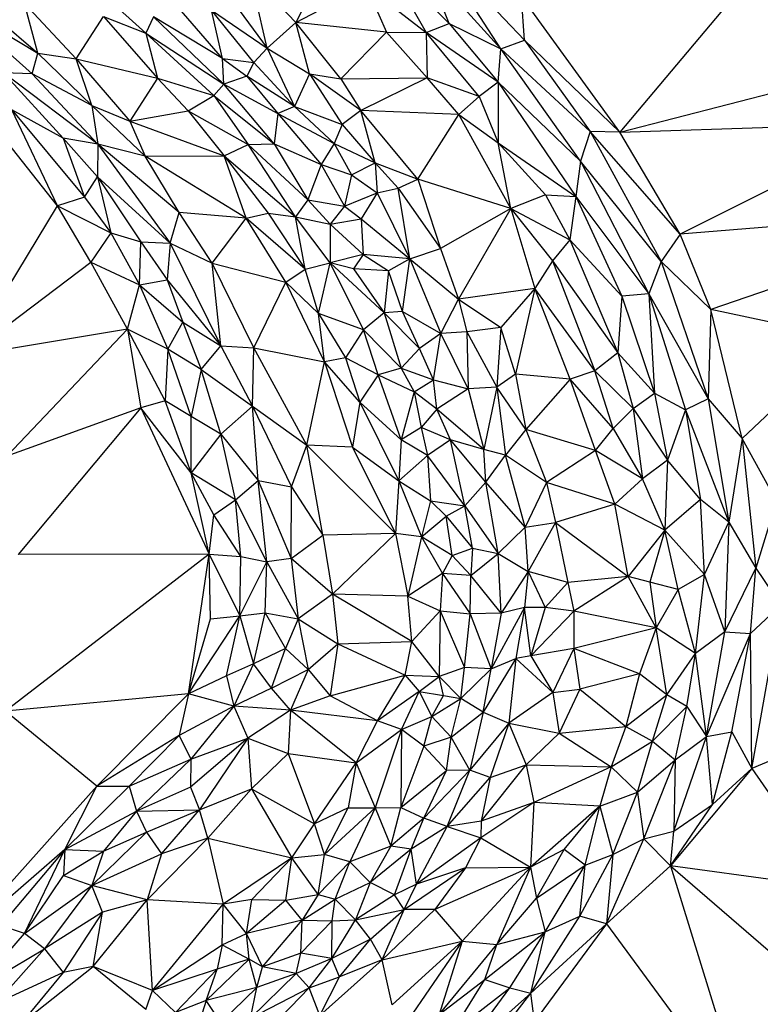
# Paper-space layout '_Isométrica' of a CAD drawing. Header units: millimetres. Extents: x -309 to 308, y -478 to -117.
# Tile 18 of 23: x 128 to 196, y -334 to -244. Entities that reach past the tile are written whole.
import ezdxf

# ---------------------------------------------------------------- set-up
doc = ezdxf.new("R2010")
doc.units = ezdxf.units.MM

psp = doc.layouts.new('_Isométrica')

# ---------------------------------------------------------------- linework, layer by layer
at = {"color": 7, "linetype": 'Continuous', "lineweight": 25}
for p, q in [((172.089, -247.019), (165.943, -237.501)), ((174.225, -246.224), (165.943, -237.501)), ((156.797, -237.944), (153.456, -244.61)), ((161.335, -238.558), (165.302, -245.52)), ((161.335, -238.558), (167.4, -244.702)), ((167.4, -244.702), (165.388, -239.645)), ((165.388, -239.645), (172.089, -247.019)), ((196.069, -238.899), (182.895, -254.587)), ((121.028, -239.73), (130.002, -247.405)), ((150.839, -246.956), (149.307, -240.273)), ((153.456, -244.61), (149.307, -240.273)), ((134.892, -241.129), (139.83, -245.579)), ((153.456, -244.61), (159.825, -241.29)), ((159.825, -241.29), (161.691, -245.489)), ((159.825, -241.29), (165.302, -245.52)), ((146.986, -241.694), (150.839, -246.956)), ((182.895, -254.587), (173.947, -242.211)), ((174.225, -246.224), (173.947, -242.211)), ((121.83, -242.472), (129.495, -249.268)), ((121.83, -242.472), (130.002, -247.405)), ((130.002, -247.405), (128.818, -242.898)), ((133.489, -247.91), (128.818, -242.898)), ((133.489, -247.91), (135.979, -244.067)), ((135.979, -244.067), (140.895, -249.681)), ((135.979, -244.067), (139.83, -245.579)), ((140.51, -244.114), (139.83, -245.579)), ((146.899, -250.216), (140.51, -244.114)), ((146.803, -247.873), (140.51, -244.114)), ((146.803, -247.873), (142.85, -243.332)), ((149.652, -248.251), (145.792, -243.489)), ((146.803, -247.873), (145.792, -243.489)), ((145.792, -243.489), (150.839, -246.956)), ((150.839, -246.956), (153.456, -244.61)), ((157.537, -249.723), (153.456, -244.61)), ((161.691, -245.489), (153.456, -244.61)), ((154.707, -249.268), (153.456, -244.61)), ((165.302, -245.52), (167.4, -244.702)), ((167.4, -244.702), (171.826, -250.024)), ((167.4, -244.702), (172.089, -247.019)), ((139.83, -245.579), (145.995, -251.251)), ((139.83, -245.579), (140.895, -249.681)), ((139.83, -245.579), (146.899, -250.216)), ((157.537, -249.723), (161.691, -245.489)), ((161.691, -245.489), (165.401, -249.647)), ((161.691, -245.489), (165.302, -245.52)), ((170.117, -251.341), (165.302, -245.52)), ((165.302, -245.52), (165.401, -249.647)), ((171.826, -250.024), (165.302, -245.52)), ((172.089, -247.019), (174.225, -246.224)), ((174.225, -246.224), (182.895, -254.587)), ((174.225, -246.224), (180.203, -254.517)), ((182.895, -254.587), (214.629, -246.397)), ((129.495, -249.268), (130.002, -247.405)), ((130.002, -247.405), (134.928, -252.161)), ((130.002, -247.405), (133.489, -247.91)), ((150.839, -246.956), (149.652, -248.251)), ((150.839, -246.956), (153.345, -252.25)), ((150.839, -246.956), (154.707, -249.268)), ((171.826, -250.024), (172.089, -247.019)), ((179.311, -257.215), (172.089, -247.019)), ((180.203, -254.517), (172.089, -247.019)), ((134.928, -252.161), (133.489, -247.91)), ((133.489, -247.91), (138.373, -253.594)), ((133.489, -247.91), (140.895, -249.681)), ((146.803, -247.873), (149.005, -249.501)), ((146.899, -250.216), (146.803, -247.873)), ((146.803, -247.873), (149.652, -248.251)), ((149.652, -248.251), (149.005, -249.501)), ((149.652, -248.251), (153.345, -252.25)), ((126.887, -249.176), (132.324, -255.12)), ((135.472, -255.672), (126.887, -249.176)), ((129.495, -249.268), (126.887, -249.176)), ((129.495, -249.268), (135.472, -255.672)), ((134.928, -252.161), (129.495, -249.268)), ((149.005, -249.501), (146.899, -250.216)), ((149.005, -249.501), (151.819, -252.897)), ((153.345, -252.25), (149.005, -249.501)), ((154.707, -249.268), (153.345, -252.25)), ((154.707, -249.268), (157.667, -253.87)), ((159.36, -252.608), (154.707, -249.268)), ((154.707, -249.268), (157.537, -249.723)), ((140.895, -249.681), (138.373, -253.594)), ((140.895, -249.681), (143.687, -252.656)), ((140.895, -249.681), (145.995, -251.251)), ((145.995, -251.251), (146.899, -250.216)), ((151.491, -255.631), (146.899, -250.216)), ((146.899, -250.216), (151.819, -252.897)), ((157.537, -249.723), (165.401, -249.647)), ((157.537, -249.723), (159.36, -252.608)), ((165.401, -249.647), (159.36, -252.608)), ((168.274, -252.969), (165.401, -249.647)), ((170.117, -251.341), (165.401, -249.647)), ((171.826, -250.024), (170.117, -251.341)), ((179.311, -257.215), (171.826, -250.024)), ((171.826, -250.024), (178.894, -260.437)), ((171.826, -250.024), (171.826, -255.547)), ((143.687, -252.656), (145.995, -251.251)), ((145.995, -251.251), (151.491, -255.631)), ((145.995, -251.251), (149.132, -255.691)), ((134.928, -252.161), (135.472, -255.672)), ((139.755, -256.757), (134.928, -252.161)), ((134.928, -252.161), (138.373, -253.594)), ((170.117, -251.341), (168.274, -252.969)), ((170.117, -251.341), (171.826, -255.547)), ((131.788, -261.28), (124.937, -252.614)), ((131.788, -261.28), (127.646, -252.564)), ((127.646, -252.564), (134.261, -260.473)), ((132.324, -255.12), (127.646, -252.564)), ((138.373, -253.594), (143.687, -252.656)), ((143.687, -252.656), (146.935, -256.734)), ((143.687, -252.656), (149.132, -255.691)), ((151.819, -252.897), (151.491, -255.631)), ((153.345, -252.25), (151.819, -252.897)), ((151.819, -252.897), (155.77, -257.516)), ((151.819, -252.897), (156.925, -255.605)), ((153.345, -252.25), (156.925, -255.605)), ((153.345, -252.25), (157.667, -253.87)), ((159.36, -252.608), (157.667, -253.87)), ((168.274, -252.969), (159.36, -252.608)), ((164.529, -258.847), (159.36, -252.608)), ((160.664, -257.365), (159.36, -252.608)), ((164.529, -258.847), (168.274, -252.969)), ((172.986, -261.505), (168.274, -252.969)), ((168.274, -252.969), (171.826, -255.547)), ((138.373, -253.594), (139.755, -256.757)), ((138.373, -253.594), (146.935, -256.734)), ((157.667, -253.87), (156.925, -255.605)), ((157.667, -253.87), (160.664, -257.365)), ((182.895, -254.587), (208.625, -253.732)), ((208.625, -253.732), (188.389, -263.831)), ((180.203, -254.517), (179.311, -257.215)), ((188.389, -263.831), (180.203, -254.517)), ((180.203, -254.517), (186.652, -266.32)), ((182.895, -254.587), (180.203, -254.517)), ((188.389, -263.831), (182.895, -254.587)), ((132.324, -255.12), (134.261, -260.473)), ((132.324, -255.12), (135.432, -258.641)), ((135.472, -255.672), (132.324, -255.12)), ((135.472, -255.672), (135.432, -258.641)), ((135.472, -255.672), (142.029, -264.667)), ((142.848, -261.88), (135.472, -255.672)), ((139.755, -256.757), (135.472, -255.672)), ((146.935, -256.734), (149.132, -255.691)), ((149.132, -255.691), (151.491, -255.631)), ((153.434, -262.263), (149.132, -255.691)), ((149.132, -255.691), (154.56, -260.733)), ((151.491, -255.631), (154.56, -260.733)), ((151.491, -255.631), (155.77, -257.516)), ((156.925, -255.605), (155.77, -257.516)), ((156.925, -255.605), (158.516, -258.46)), ((156.925, -255.605), (160.664, -257.365)), ((172.986, -261.505), (171.826, -255.547)), ((171.826, -255.547), (176.144, -260.262)), ((171.826, -255.547), (178.894, -260.437)), ((139.755, -256.757), (146.935, -256.734)), ((142.848, -261.88), (139.755, -256.757)), ((148.957, -262.402), (139.755, -256.757)), ((148.957, -262.402), (146.935, -256.734)), ((146.935, -256.734), (150.93, -261.934)), ((146.935, -256.734), (153.434, -262.263)), ((155.77, -257.516), (154.56, -260.733)), ((155.77, -257.516), (157.887, -261.296)), ((155.77, -257.516), (158.516, -258.46)), ((158.516, -258.46), (160.664, -257.365)), ((160.664, -257.365), (162.742, -259.676)), ((160.664, -257.365), (160.846, -260.105)), ((160.664, -257.365), (164.529, -258.847)), ((179.311, -257.215), (178.894, -260.437)), ((179.311, -257.215), (185.519, -269.273)), ((186.652, -266.32), (179.311, -257.215)), ((158.516, -258.46), (157.887, -261.296)), ((158.516, -258.46), (160.846, -260.105)), ((134.261, -260.473), (135.432, -258.641)), ((135.432, -258.641), (142.029, -264.667)), ((135.432, -258.641), (139.378, -264.55)), ((135.432, -258.641), (136.658, -263.71)), ((162.742, -259.676), (164.529, -258.847)), ((172.986, -261.505), (164.529, -258.847)), ((164.529, -258.847), (166.586, -265.156)), ((157.887, -261.296), (160.846, -260.105)), ((160.846, -260.105), (159.383, -262.441)), ((160.846, -260.105), (162.742, -259.676)), ((160.846, -260.105), (163.807, -266.087)), ((162.742, -259.676), (166.586, -265.156)), ((163.807, -266.087), (162.742, -259.676)), ((176.144, -260.262), (172.986, -261.505)), ((176.144, -260.262), (178.894, -260.437)), ((176.144, -260.262), (178.355, -264.361)), ((134.261, -260.473), (131.788, -261.28)), ((134.261, -260.473), (136.658, -263.71)), ((154.56, -260.733), (153.434, -262.263)), ((154.56, -260.733), (156.571, -262.951)), ((154.56, -260.733), (157.887, -261.296)), ((178.894, -260.437), (178.355, -264.361)), ((178.894, -260.437), (183.072, -269.491)), ((178.894, -260.437), (185.519, -269.273)), ((123.533, -274.924), (131.788, -261.28)), ((134.835, -266.392), (131.788, -261.28)), ((131.788, -261.28), (136.658, -263.71)), ((142.029, -264.667), (142.848, -261.88)), ((145.856, -266.483), (142.848, -261.88)), ((148.957, -262.402), (142.848, -261.88)), ((148.957, -262.402), (150.93, -261.934)), ((150.93, -261.934), (154.317, -267.016)), ((150.93, -261.934), (153.434, -262.263)), ((157.887, -261.296), (156.571, -262.951)), ((157.887, -261.296), (159.383, -262.441)), ((172.986, -261.505), (166.586, -265.156)), ((172.986, -261.505), (168.244, -269.735)), ((172.986, -261.505), (175.171, -268.793)), ((172.986, -261.505), (176.766, -266.26)), ((172.986, -261.505), (178.355, -264.361)), ((218.074, -261.474), (188.389, -263.831)), ((218.074, -261.474), (191.164, -270.684)), ((145.856, -266.483), (148.957, -262.402)), ((152.533, -268.211), (148.957, -262.402)), ((154.317, -267.016), (148.957, -262.402)), ((154.317, -267.016), (153.434, -262.263)), ((156.579, -266.463), (153.434, -262.263)), ((153.434, -262.263), (156.571, -262.951)), ((156.571, -262.951), (159.383, -262.441)), ((159.58, -265.691), (156.571, -262.951)), ((156.571, -262.951), (156.579, -266.463)), ((159.383, -262.441), (159.58, -265.691)), ((159.383, -262.441), (163.807, -266.087)), ((136.658, -263.71), (134.835, -266.392)), ((136.658, -263.71), (139.259, -268.447)), ((136.658, -263.71), (139.378, -264.55)), ((188.389, -263.831), (186.652, -266.32)), ((191.164, -270.684), (188.389, -263.831)), ((139.259, -268.447), (139.378, -264.55)), ((139.378, -264.55), (141.77, -267.987)), ((139.378, -264.55), (142.029, -264.667)), ((142.029, -264.667), (141.77, -267.987)), ((142.029, -264.667), (146.633, -273.995)), ((142.029, -264.667), (145.856, -266.483)), ((178.355, -264.361), (176.766, -266.26)), ((178.355, -264.361), (183.072, -269.491)), ((178.355, -264.361), (182.696, -274.632)), ((163.807, -266.087), (166.586, -265.156)), ((166.586, -265.156), (168.244, -269.735)), ((123.533, -274.924), (134.835, -266.392)), ((138.171, -272.484), (134.835, -266.392)), ((134.835, -266.392), (139.259, -268.447)), ((149.636, -274.166), (145.856, -266.483)), ((146.633, -273.995), (145.856, -266.483)), ((145.856, -266.483), (152.533, -268.211)), ((154.317, -267.016), (156.579, -266.463)), ((155.523, -271.053), (156.579, -266.463)), ((159.58, -265.691), (156.579, -266.463)), ((159.593, -272.528), (156.579, -266.463)), ((161.487, -271.003), (156.579, -266.463)), ((158.697, -266.99), (156.579, -266.463)), ((159.58, -265.691), (158.697, -266.99)), ((159.58, -265.691), (161.886, -267.186)), ((163.807, -266.087), (159.58, -265.691)), ((163.807, -266.087), (161.886, -267.186)), ((163.133, -270.874), (163.807, -266.087)), ((163.807, -266.087), (168.244, -269.735)), ((163.807, -266.087), (166.625, -272.868)), ((176.766, -266.26), (175.171, -268.793)), ((176.766, -266.26), (182.696, -274.632)), ((176.766, -266.26), (180.619, -276.248)), ((186.652, -266.32), (185.519, -269.273)), ((186.652, -266.32), (190.916, -278.788)), ((191.164, -270.684), (186.652, -266.32)), ((152.533, -268.211), (154.317, -267.016)), ((155.523, -271.053), (154.317, -267.016)), ((158.697, -266.99), (161.487, -271.003)), ((161.886, -267.186), (158.697, -266.99)), ((161.886, -267.186), (161.487, -271.003)), ((163.133, -270.874), (161.886, -267.186)), ((139.259, -268.447), (141.77, -267.987)), ((141.77, -267.987), (143.199, -271.844)), ((141.77, -267.987), (146.633, -273.995)), ((149.636, -274.166), (152.533, -268.211)), ((156.048, -275.448), (152.533, -268.211)), ((152.533, -268.211), (155.523, -271.053)), ((138.171, -272.484), (139.259, -268.447)), ((139.259, -268.447), (141.832, -274.287)), ((139.259, -268.447), (143.199, -271.844)), ((175.171, -268.793), (168.244, -269.735)), ((175.171, -268.793), (172.08, -272.315)), ((175.171, -268.793), (173.423, -276.552)), ((178.366, -277.03), (175.171, -268.793)), ((180.619, -276.248), (175.171, -268.793)), ((166.625, -272.868), (168.244, -269.735)), ((168.244, -269.735), (172.08, -272.315)), ((168.244, -269.735), (168.981, -272.706)), ((183.072, -269.491), (182.696, -274.632)), ((185.519, -269.273), (183.072, -269.491)), ((183.072, -269.491), (186.036, -278.283)), ((185.519, -269.273), (188.872, -279.794)), ((185.519, -269.273), (190.916, -278.788)), ((185.519, -269.273), (186.036, -278.283)), ((161.487, -271.003), (159.593, -272.528)), ((163.133, -270.874), (161.487, -271.003)), ((161.487, -271.003), (163.026, -276.025)), ((164.7, -274.216), (161.487, -271.003)), ((164.7, -274.216), (163.133, -270.874)), ((163.133, -270.874), (166.625, -272.868)), ((191.164, -270.684), (190.916, -278.788)), ((203.566, -273.332), (191.164, -270.684)), ((194.015, -282.4), (191.164, -270.684)), ((141.832, -274.287), (143.199, -271.844)), ((143.199, -271.844), (144.846, -276.144)), ((143.199, -271.844), (146.633, -273.995)), ((156.048, -275.448), (155.523, -271.053)), ((155.523, -271.053), (157.958, -275.072)), ((159.593, -272.528), (155.523, -271.053)), ((138.171, -272.484), (123.533, -274.924)), ((127.205, -284.019), (138.171, -272.484)), ((138.171, -272.484), (139.377, -279.616)), ((141.577, -278.991), (138.171, -272.484)), ((141.832, -274.287), (138.171, -272.484)), ((159.593, -272.528), (157.958, -275.072)), ((160.948, -276.622), (159.593, -272.528)), ((159.593, -272.528), (163.026, -276.025)), ((168.981, -272.706), (166.625, -272.868)), ((172.08, -272.315), (168.981, -272.706)), ((168.981, -272.706), (169.101, -277.905)), ((168.981, -272.706), (171.705, -277.736)), ((172.08, -272.315), (171.705, -277.736)), ((173.423, -276.552), (172.08, -272.315)), ((166.625, -272.868), (164.7, -274.216)), ((165.969, -277.075), (166.625, -272.868)), ((169.101, -277.905), (166.625, -272.868)), ((194.015, -282.4), (203.566, -273.332)), ((141.832, -274.287), (141.577, -278.991)), ((143.952, -280.404), (141.832, -274.287)), ((144.846, -276.144), (141.832, -274.287)), ((144.846, -276.144), (146.633, -273.995)), ((146.633, -273.995), (149.528, -279.472)), ((146.633, -273.995), (149.636, -274.166)), ((149.528, -279.472), (149.636, -274.166)), ((154.448, -283.026), (149.636, -274.166)), ((149.636, -274.166), (156.048, -275.448)), ((164.7, -274.216), (163.026, -276.025)), ((165.969, -277.075), (164.7, -274.216)), ((154.448, -283.026), (156.048, -275.448)), ((157.958, -275.072), (156.048, -275.448)), ((156.048, -275.448), (158.604, -283.18)), ((159.261, -279.094), (156.048, -275.448)), ((157.958, -275.072), (159.261, -279.094)), ((160.948, -276.622), (157.958, -275.072)), ((182.696, -274.632), (180.619, -276.248)), ((182.696, -274.632), (186.036, -278.283)), ((182.696, -274.632), (184.103, -279.674)), ((144.846, -276.144), (143.952, -280.404)), ((146.647, -282.02), (144.846, -276.144)), ((144.846, -276.144), (149.528, -279.472)), ((163.026, -276.025), (160.948, -276.622)), ((163.026, -276.025), (164.22, -278.167)), ((163.026, -276.025), (165.969, -277.075)), ((180.619, -276.248), (178.366, -277.03)), ((182.296, -281.497), (180.619, -276.248)), ((180.619, -276.248), (184.103, -279.674)), ((160.948, -276.622), (159.261, -279.094)), ((163.025, -282.527), (160.948, -276.622)), ((160.948, -276.622), (164.22, -278.167)), ((164.22, -278.167), (165.969, -277.075)), ((166.265, -279.74), (165.969, -277.075)), ((165.969, -277.075), (169.101, -277.905)), ((173.423, -276.552), (171.705, -277.736)), ((173.423, -276.552), (174.362, -281.6)), ((178.366, -277.03), (173.423, -276.552)), ((178.366, -277.03), (174.362, -281.6)), ((180.693, -283.489), (178.366, -277.03)), ((182.296, -281.497), (178.366, -277.03)), ((169.101, -277.905), (166.265, -279.74)), ((171.705, -277.736), (169.101, -277.905)), ((169.101, -277.905), (170.524, -283.394)), ((171.705, -277.736), (170.524, -283.394)), ((171.705, -277.736), (172.493, -283.916)), ((174.362, -281.6), (171.705, -277.736)), ((141.577, -278.991), (139.377, -279.616)), ((143.952, -280.404), (141.577, -278.991)), ((143.937, -285.511), (141.577, -278.991)), ((164.22, -278.167), (163.025, -282.527)), ((164.22, -278.167), (164.836, -281.397)), ((166.265, -279.74), (164.22, -278.167)), ((184.103, -279.674), (186.036, -278.283)), ((186.036, -278.283), (187.228, -284.37)), ((186.036, -278.283), (188.872, -279.794)), ((190.916, -278.788), (188.872, -279.794)), ((190.916, -278.788), (192.798, -290.016)), ((190.916, -278.788), (194.015, -282.4)), ((139.377, -279.616), (127.205, -284.019)), ((139.377, -279.616), (128.233, -292.954)), ((139.377, -279.616), (145.595, -292.927)), ((143.937, -285.511), (139.377, -279.616)), ((146.647, -282.02), (149.528, -279.472)), ((149.528, -279.472), (153.049, -286.806)), ((150.027, -286.226), (149.528, -279.472)), ((149.528, -279.472), (154.448, -283.026)), ((159.261, -279.094), (158.604, -283.18)), ((159.261, -279.094), (162.823, -286.257)), ((163.025, -282.527), (159.261, -279.094)), ((166.265, -279.74), (164.836, -281.397)), ((167.504, -282.542), (166.265, -279.74)), ((170.524, -283.394), (166.265, -279.74)), ((182.296, -281.497), (184.103, -279.674)), ((184.103, -279.674), (184.966, -286.079)), ((184.103, -279.674), (187.228, -284.37)), ((188.872, -279.794), (187.228, -284.37)), ((188.872, -279.794), (192.798, -290.016)), ((188.872, -279.794), (190.215, -287.948)), ((143.937, -285.511), (143.952, -280.404)), ((146.647, -282.02), (143.952, -280.404)), ((164.836, -281.397), (163.025, -282.527)), ((164.836, -281.397), (165.408, -283.962)), ((167.504, -282.542), (164.836, -281.397)), ((174.362, -281.6), (172.493, -283.916)), ((174.362, -281.6), (176.219, -286.415)), ((180.693, -283.489), (174.362, -281.6)), ((180.693, -283.489), (182.296, -281.497)), ((182.296, -281.497), (184.966, -286.079)), ((146.647, -282.02), (143.937, -285.511)), ((147.963, -287.987), (146.647, -282.02)), ((146.647, -282.02), (150.027, -286.226)), ((163.025, -282.527), (162.823, -286.257)), ((165.408, -283.962), (163.025, -282.527)), ((167.504, -282.542), (165.408, -283.962)), ((168.802, -288.527), (167.504, -282.542)), ((170.732, -286.381), (167.504, -282.542)), ((170.524, -283.394), (167.504, -282.542)), ((194.015, -282.4), (192.798, -290.016)), ((194.015, -282.4), (195.242, -294.185)), ((197.13, -288.083), (194.015, -282.4)), ((153.049, -286.806), (154.448, -283.026)), ((155.905, -291.188), (154.448, -283.026)), ((154.448, -283.026), (162.512, -291.038)), ((158.604, -283.18), (154.448, -283.026)), ((158.604, -283.18), (162.512, -291.038)), ((158.604, -283.18), (162.823, -286.257)), ((170.732, -286.381), (170.524, -283.394)), ((172.493, -283.916), (170.524, -283.394)), ((180.693, -283.489), (176.219, -286.415)), ((182.453, -288.359), (180.693, -283.489)), ((184.966, -286.079), (180.693, -283.489)), ((165.408, -283.962), (162.823, -286.257)), ((168.802, -288.527), (165.408, -283.962)), ((165.408, -283.962), (165.683, -288.075)), ((170.732, -286.381), (172.493, -283.916)), ((176.219, -286.415), (172.493, -283.916)), ((174.29, -290.462), (172.493, -283.916)), ((187.228, -284.37), (184.966, -286.079)), ((187.228, -284.37), (186.989, -290.746)), ((190.215, -287.948), (187.228, -284.37)), ((145.595, -292.927), (143.937, -285.511)), ((146.002, -289.341), (143.937, -285.511)), ((147.963, -287.987), (143.937, -285.511)), ((184.966, -286.079), (182.453, -288.359)), ((186.989, -290.746), (184.966, -286.079)), ((147.963, -287.987), (150.027, -286.226)), ((150.027, -286.226), (153.033, -293.292)), ((150.807, -293.623), (150.027, -286.226)), ((150.027, -286.226), (153.049, -286.806)), ((153.033, -293.292), (153.049, -286.806)), ((153.049, -286.806), (155.905, -291.188)), ((162.823, -286.257), (162.512, -291.038)), ((162.823, -286.257), (164.884, -291.337)), ((162.823, -286.257), (165.683, -288.075)), ((168.802, -288.527), (170.732, -286.381)), ((171.829, -292.854), (170.732, -286.381)), ((174.29, -290.462), (170.732, -286.381)), ((176.219, -286.415), (174.29, -290.462)), ((182.453, -288.359), (176.219, -286.415)), ((176.219, -286.415), (177.057, -290.039)), ((146.002, -289.341), (147.963, -287.987)), ((148.458, -293.128), (147.963, -287.987)), ((150.807, -293.623), (147.963, -287.987)), ((190.215, -287.948), (186.989, -290.746)), ((190.577, -294.747), (190.215, -287.948)), ((192.798, -290.016), (190.215, -287.948)), ((165.683, -288.075), (164.884, -291.337)), ((165.683, -288.075), (167.112, -289.463)), ((165.683, -288.075), (168.802, -288.527)), ((167.112, -289.463), (168.802, -288.527)), ((169.505, -292.379), (168.802, -288.527)), ((168.802, -288.527), (171.829, -292.854)), ((182.453, -288.359), (177.057, -290.039)), ((186.989, -290.746), (182.453, -288.359)), ((183.664, -294.929), (182.453, -288.359)), ((197.13, -288.083), (195.242, -294.185)), ((145.595, -292.927), (146.002, -289.341)), ((148.458, -293.128), (146.002, -289.341)), ((164.884, -291.337), (167.112, -289.463)), ((167.112, -289.463), (169.505, -292.379)), ((167.668, -293.02), (167.112, -289.463)), ((171.829, -292.854), (174.29, -290.462)), ((174.29, -290.462), (177.057, -290.039)), ((174.552, -294.5), (174.29, -290.462)), ((177.057, -290.039), (174.552, -294.5)), ((177.057, -290.039), (178.175, -295.492)), ((177.057, -290.039), (183.664, -294.929)), ((190.577, -294.747), (192.798, -290.016)), ((192.798, -290.016), (192.417, -299.971)), ((192.798, -290.016), (195.242, -294.185)), ((153.033, -293.292), (155.905, -291.188)), ((162.512, -291.038), (155.905, -291.188)), ((155.905, -291.188), (156.786, -296.557)), ((162.512, -291.038), (156.786, -296.557)), ((162.512, -291.038), (163.631, -296.734)), ((164.884, -291.337), (162.512, -291.038)), ((164.884, -291.337), (163.631, -296.734)), ((164.884, -291.337), (166.784, -294.684)), ((167.668, -293.02), (164.884, -291.337)), ((186.989, -290.746), (183.664, -294.929)), ((186.989, -290.746), (185.617, -295.467)), ((188.205, -296.13), (186.989, -290.746)), ((190.577, -294.747), (186.989, -290.746)), ((167.668, -293.02), (169.505, -292.379)), ((169.505, -292.379), (169.362, -294.851)), ((169.505, -292.379), (171.829, -292.854)), ((145.595, -292.927), (127.062, -307.162)), ((145.595, -292.927), (128.233, -292.954)), ((143.704, -305.598), (145.595, -292.927)), ((145.704, -298.794), (145.595, -292.927)), ((145.595, -292.927), (148.378, -298.507)), ((145.595, -292.927), (148.458, -293.128)), ((148.378, -298.507), (148.458, -293.128)), ((148.458, -293.128), (150.807, -293.623)), ((153.033, -293.292), (150.807, -293.623)), ((153.033, -293.292), (153.656, -298.785)), ((156.786, -296.557), (153.033, -293.292)), ((167.668, -293.02), (166.784, -294.684)), ((169.362, -294.851), (167.668, -293.02)), ((169.362, -294.851), (171.829, -292.854)), ((172.098, -298.27), (171.829, -292.854)), ((171.829, -292.854), (174.552, -294.5)), ((148.378, -298.507), (150.807, -293.623)), ((150.678, -298.232), (150.807, -293.623)), ((150.807, -293.623), (153.656, -298.785)), ((192.417, -299.971), (195.242, -294.185)), ((194.765, -300.113), (195.242, -294.185)), ((195.242, -294.185), (197.518, -297.531)), ((166.784, -294.684), (163.631, -296.734)), ((166.784, -294.684), (166.559, -298.067)), ((166.784, -294.684), (169.308, -298.335)), ((169.362, -294.851), (166.784, -294.684)), ((169.308, -298.335), (169.362, -294.851)), ((172.098, -298.27), (169.362, -294.851)), ((174.552, -294.5), (172.098, -298.27)), ((174.552, -294.5), (174.216, -297.764)), ((174.552, -294.5), (176.094, -297.768)), ((178.175, -295.492), (174.552, -294.5)), ((183.664, -294.929), (178.175, -295.492)), ((183.664, -294.929), (178.709, -298.089)), ((186.194, -299.595), (183.664, -294.929)), ((185.617, -295.467), (183.664, -294.929)), ((190.577, -294.747), (188.205, -296.13)), ((189.77, -301.922), (190.577, -294.747)), ((192.417, -299.971), (190.577, -294.747)), ((178.175, -295.492), (176.094, -297.768)), ((178.175, -295.492), (178.709, -298.089)), ((185.617, -295.467), (186.194, -299.595)), ((188.205, -296.13), (185.617, -295.467)), ((156.786, -296.557), (153.656, -298.785)), ((156.786, -296.557), (157.276, -301.05)), ((163.984, -300.844), (156.786, -296.557)), ((163.631, -296.734), (156.786, -296.557)), ((163.984, -300.844), (163.631, -296.734)), ((163.631, -296.734), (166.559, -298.067)), ((188.205, -296.13), (186.194, -299.595)), ((189.77, -301.922), (188.205, -296.13)), ((174.216, -297.764), (171.192, -303.33)), ((174.216, -297.764), (172.098, -298.27)), ((174.216, -297.764), (173.448, -302.401)), ((174.793, -302.141), (174.216, -297.764)), ((176.094, -297.768), (174.216, -297.764)), ((176.094, -297.768), (174.793, -302.141)), ((178.709, -298.089), (176.094, -297.768)), ((197.518, -297.531), (194.765, -300.113)), ((194.885, -312.37), (197.518, -297.531)), ((143.704, -305.598), (148.378, -298.507)), ((145.704, -298.794), (148.378, -298.507)), ((147.169, -303.95), (148.378, -298.507)), ((148.378, -298.507), (150.678, -298.232)), ((148.378, -298.507), (149.599, -302.874)), ((149.599, -302.874), (150.678, -298.232)), ((150.678, -298.232), (152.523, -301.485)), ((150.678, -298.232), (153.656, -298.785)), ((163.984, -300.844), (166.559, -298.067)), ((166.559, -298.067), (166.477, -304.016)), ((166.559, -298.067), (168.78, -303.195)), ((166.559, -298.067), (169.308, -298.335)), ((168.78, -303.195), (169.308, -298.335)), ((172.098, -298.27), (169.308, -298.335)), ((169.308, -298.335), (171.192, -303.33)), ((172.098, -298.27), (171.192, -303.33)), ((178.709, -298.089), (174.793, -302.141)), ((178.709, -298.089), (178.714, -301.484)), ((186.194, -299.595), (178.709, -298.089)), ((143.704, -305.598), (145.704, -298.794)), ((153.656, -298.785), (152.523, -301.485)), ((153.656, -298.785), (154.571, -303.395)), ((153.656, -298.785), (157.276, -301.05)), ((186.194, -299.595), (178.714, -301.484)), ((186.194, -299.595), (184.668, -303.77)), ((187.164, -305.694), (186.194, -299.595)), ((189.77, -301.922), (186.194, -299.595)), ((192.417, -299.971), (189.77, -301.922)), ((190.781, -309.471), (192.417, -299.971)), ((190.781, -309.471), (194.765, -300.113)), ((192.417, -299.971), (194.765, -300.113)), ((193.058, -309.066), (194.765, -300.113)), ((194.885, -312.37), (194.765, -300.113)), ((154.571, -303.395), (157.276, -301.05)), ((157.276, -301.05), (156.575, -305.782)), ((157.276, -301.05), (163.984, -300.844)), ((157.276, -301.05), (163.391, -303.899)), ((163.391, -303.899), (163.984, -300.844)), ((166.477, -304.016), (163.984, -300.844)), ((152.523, -301.485), (149.599, -302.874)), ((151.235, -305.091), (152.523, -301.485)), ((152.523, -301.485), (154.571, -303.395)), ((174.793, -302.141), (173.448, -302.401)), ((178.714, -301.484), (174.793, -302.141)), ((174.793, -302.141), (176.816, -305.477)), ((178.714, -301.484), (176.816, -305.477)), ((178.714, -301.484), (179.272, -305.163)), ((184.668, -303.77), (178.714, -301.484)), ((187.164, -305.694), (189.77, -301.922)), ((188.985, -306.753), (189.77, -301.922)), ((190.781, -309.471), (189.77, -301.922)), ((149.599, -302.874), (147.169, -303.95)), ((149.599, -302.874), (147.819, -306.714)), ((151.235, -305.091), (149.599, -302.874)), ((168.78, -303.195), (166.477, -304.016)), ((168.458, -306.031), (168.78, -303.195)), ((171.192, -303.33), (168.78, -303.195)), ((173.448, -302.401), (170.468, -307.28)), ((171.192, -303.33), (173.448, -302.401)), ((173.448, -302.401), (172.804, -308.271)), ((173.448, -302.401), (176.816, -305.477)), ((147.169, -303.95), (143.704, -305.598)), ((147.169, -303.95), (147.819, -306.714)), ((151.235, -305.091), (154.571, -303.395)), ((154.571, -303.395), (152.973, -307.071)), ((154.571, -303.395), (156.575, -305.782)), ((156.575, -305.782), (163.391, -303.899)), ((160.876, -308.066), (163.391, -303.899)), ((163.391, -303.899), (164.65, -305.4)), ((163.391, -303.899), (166.477, -304.016)), ((164.65, -305.4), (166.477, -304.016)), ((166.864, -305.753), (166.477, -304.016)), ((168.458, -306.031), (166.477, -304.016)), ((168.458, -306.031), (171.192, -303.33)), ((170.468, -307.28), (171.192, -303.33)), ((184.668, -303.77), (179.272, -305.163)), ((184.668, -303.77), (183.447, -308.567)), ((187.164, -305.694), (184.668, -303.77)), ((143.704, -305.598), (127.062, -307.162)), ((135.371, -313.987), (143.704, -305.598)), ((143.704, -305.598), (142.869, -309.387)), ((147.819, -306.714), (143.704, -305.598)), ((151.235, -305.091), (147.819, -306.714)), ((152.973, -307.071), (151.235, -305.091)), ((156.575, -305.782), (152.973, -307.071)), ((160.876, -308.066), (156.575, -305.782)), ((164.65, -305.4), (160.876, -308.066)), ((163.05, -308.854), (164.65, -305.4)), ((164.65, -305.4), (165.809, -307.647)), ((164.65, -305.4), (166.864, -305.753)), ((165.809, -307.647), (166.864, -305.753)), ((166.864, -305.753), (168.458, -306.031)), ((176.816, -305.477), (172.804, -308.271)), ((176.816, -305.477), (179.272, -305.163)), ((176.816, -305.477), (177.395, -309.16)), ((179.272, -305.163), (177.395, -309.16)), ((179.272, -305.163), (183.447, -308.567)), ((183.447, -308.567), (187.164, -305.694)), ((185.872, -309.899), (187.164, -305.694)), ((188.985, -306.753), (187.164, -305.694)), ((147.819, -306.714), (142.869, -309.387)), ((147.819, -306.714), (143.927, -311.545)), ((147.819, -306.714), (149.102, -309.618)), ((152.973, -307.071), (147.819, -306.714)), ((165.809, -307.647), (168.458, -306.031)), ((167.573, -309.533), (168.458, -306.031)), ((170.468, -307.28), (168.458, -306.031)), ((185.872, -309.899), (188.985, -306.753)), ((187.92, -311.59), (188.985, -306.753)), ((188.985, -306.753), (190.781, -309.471)), ((135.371, -313.987), (127.062, -307.162)), ((152.973, -307.071), (149.102, -309.618)), ((152.973, -307.071), (152.751, -311.035)), ((158.931, -311.855), (152.973, -307.071)), ((160.876, -308.066), (152.973, -307.071)), ((163.05, -308.854), (165.809, -307.647)), ((165.095, -310.369), (165.809, -307.647)), ((165.809, -307.647), (167.573, -309.533)), ((167.573, -309.533), (170.468, -307.28)), ((170.468, -307.28), (169.258, -312.546)), ((170.468, -307.28), (172.804, -308.271)), ((158.931, -311.855), (160.876, -308.066)), ((163.05, -308.854), (160.876, -308.066)), ((172.804, -308.271), (169.258, -312.546)), ((172.804, -308.271), (171.107, -313.21)), ((172.804, -308.271), (174.37, -312.051)), ((172.804, -308.271), (177.395, -309.16)), ((177.395, -309.16), (183.447, -308.567)), ((183.447, -308.567), (182.093, -312.223)), ((183.447, -308.567), (185.872, -309.899)), ((204.329, -308.441), (194.885, -312.37)), ((142.869, -309.387), (135.371, -313.987)), ((142.869, -309.387), (138.321, -313.98)), ((142.869, -309.387), (143.927, -311.545)), ((158.931, -311.855), (163.05, -308.854)), ((163.05, -308.854), (160.662, -315.952)), ((163.05, -308.854), (162.993, -315.94)), ((165.095, -310.369), (163.05, -308.854)), ((177.395, -309.16), (174.37, -312.051)), ((177.395, -309.16), (182.093, -312.223)), ((190.781, -309.471), (193.058, -309.066)), ((191.302, -315.643), (193.058, -309.066)), ((193.058, -309.066), (194.885, -312.37)), ((149.102, -309.618), (143.874, -314.067)), ((143.927, -311.545), (149.102, -309.618)), ((149.102, -309.618), (144.692, -316.138)), ((149.102, -309.618), (149.422, -314.243)), ((149.102, -309.618), (152.751, -311.035)), ((167.573, -309.533), (165.095, -310.369)), ((167.133, -312.552), (167.573, -309.533)), ((169.258, -312.546), (167.573, -309.533)), ((182.093, -312.223), (185.872, -309.899)), ((184.505, -314.54), (185.872, -309.899)), ((185.872, -309.899), (187.92, -311.59)), ((187.786, -318.082), (190.781, -309.471)), ((187.92, -311.59), (190.781, -309.471)), ((191.302, -315.643), (190.781, -309.471)), ((149.422, -314.243), (152.751, -311.035)), ((152.751, -311.035), (155.149, -317.418)), ((152.751, -311.035), (158.931, -311.855)), ((165.095, -310.369), (162.993, -315.94)), ((167.133, -312.552), (165.095, -310.369)), ((138.321, -313.98), (143.927, -311.545)), ((143.927, -311.545), (138.964, -316.249)), ((143.927, -311.545), (143.874, -314.067)), ((155.149, -317.418), (158.931, -311.855)), ((158.931, -311.855), (158.211, -315.963)), ((158.931, -311.855), (160.662, -315.952)), ((170.295, -317.155), (174.37, -312.051)), ((171.107, -313.21), (174.37, -312.051)), ((174.37, -312.051), (175.083, -315.476)), ((174.37, -312.051), (182.093, -312.223)), ((184.505, -314.54), (187.92, -311.59)), ((185.079, -318.772), (187.92, -311.59)), ((187.92, -311.59), (187.786, -318.082)), ((162.993, -315.94), (167.133, -312.552)), ((169.258, -312.546), (165.094, -316.887)), ((165.094, -316.887), (167.133, -312.552)), ((169.258, -312.546), (167.133, -312.552)), ((167.19, -317.646), (169.258, -312.546)), ((171.107, -313.21), (169.258, -312.546)), ((182.093, -312.223), (175.083, -315.476)), ((182.093, -312.223), (181.066, -315.79)), ((182.093, -312.223), (184.505, -314.54)), ((194.885, -312.37), (187.481, -321.219)), ((191.302, -315.643), (194.885, -312.37)), ((194.885, -312.37), (202.363, -323.242)), ((167.19, -317.646), (171.107, -313.21)), ((171.107, -313.21), (170.295, -317.155)), ((122.462, -328.416), (135.371, -313.987)), ((132.476, -319.746), (138.321, -313.98)), ((132.476, -319.746), (135.371, -313.987)), ((135.371, -313.987), (138.321, -313.98)), ((138.321, -313.98), (138.964, -316.249)), ((143.874, -314.067), (138.964, -316.249)), ((143.874, -314.067), (144.692, -316.138)), ((144.692, -316.138), (149.422, -314.243)), ((149.422, -314.243), (145.464, -318.726)), ((149.422, -314.243), (153.098, -320.49)), ((149.422, -314.243), (155.149, -317.418)), ((181.066, -315.79), (184.505, -314.54)), ((182.256, -320.2), (184.505, -314.54)), ((184.505, -314.54), (185.079, -318.772)), ((175.083, -315.476), (170.261, -318.69)), ((175.083, -315.476), (170.295, -317.155)), ((175.083, -315.476), (174.765, -321.338)), ((181.066, -315.79), (175.083, -315.476)), ((187.481, -321.219), (191.302, -315.643)), ((187.786, -318.082), (191.302, -315.643)), ((132.476, -319.746), (138.964, -316.249)), ((138.964, -316.249), (135.971, -319.895)), ((138.964, -316.249), (144.692, -316.138)), ((138.964, -316.249), (139.894, -318.157)), ((139.894, -318.157), (144.692, -316.138)), ((141.255, -320.145), (144.692, -316.138)), ((145.464, -318.726), (144.692, -316.138)), ((158.211, -315.963), (155.149, -317.418)), ((160.662, -315.952), (156.052, -320.197)), ((156.052, -320.197), (158.211, -315.963)), ((158.211, -315.963), (160.662, -315.952)), ((160.662, -315.952), (158.352, -320.872)), ((160.662, -315.952), (162.993, -315.94)), ((160.662, -315.952), (162.087, -319.429)), ((162.087, -319.429), (162.993, -315.94)), ((162.993, -315.94), (165.094, -316.887)), ((181.066, -315.79), (174.765, -321.338)), ((177.837, -319.729), (181.066, -315.79)), ((179.74, -321.171), (181.066, -315.79)), ((181.066, -315.79), (182.256, -320.2)), ((153.098, -320.49), (155.149, -317.418)), ((156.052, -320.197), (155.149, -317.418)), ((165.094, -316.887), (162.087, -319.429)), ((163.942, -319.725), (165.094, -316.887)), ((167.19, -317.646), (165.094, -316.887)), ((170.295, -317.155), (167.19, -317.646)), ((170.295, -317.155), (170.261, -318.69)), ((134.932, -322.997), (139.894, -318.157)), ((135.971, -319.895), (139.894, -318.157)), ((139.894, -318.157), (141.255, -320.145)), ((167.19, -317.646), (163.942, -319.725)), ((164.416, -322.902), (167.19, -317.646)), ((167.19, -317.646), (170.261, -318.69)), ((185.079, -318.772), (187.786, -318.082)), ((187.481, -321.219), (187.786, -318.082)), ((145.464, -318.726), (139.95, -324.301)), ((145.464, -318.726), (141.255, -320.145)), ((145.464, -318.726), (146.868, -324.697)), ((145.464, -318.726), (153.098, -320.49)), ((170.261, -318.69), (164.416, -322.902)), ((170.261, -318.69), (168.856, -321.394)), ((170.261, -318.69), (174.765, -321.338)), ((181.689, -326.486), (185.079, -318.772)), ((182.256, -320.2), (185.079, -318.772)), ((185.079, -318.772), (187.481, -321.219)), ((132.476, -319.746), (122.462, -328.416)), ((132.476, -319.746), (126.64, -326.652)), ((128.797, -327.363), (132.476, -319.746)), ((132.476, -319.746), (132.353, -322.107)), ((132.353, -322.107), (135.971, -319.895)), ((132.476, -319.746), (135.971, -319.895)), ((135.971, -319.895), (134.932, -322.997)), ((134.932, -322.997), (141.255, -320.145)), ((141.255, -320.145), (139.95, -324.301)), ((153.098, -320.49), (156.052, -320.197)), ((155.489, -323.82), (156.052, -320.197)), ((158.352, -320.872), (156.052, -320.197)), ((162.087, -319.429), (158.352, -320.872)), ((162.087, -319.429), (160.221, -322.753)), ((163.942, -319.725), (160.221, -322.753)), ((163.942, -319.725), (162.087, -319.429)), ((162.428, -323.862), (163.942, -319.725)), ((164.416, -322.902), (163.942, -319.725)), ((177.837, -319.729), (174.765, -321.338)), ((175.322, -324.167), (177.837, -319.729)), ((179.74, -321.171), (177.837, -319.729)), ((153.098, -320.49), (146.868, -324.697)), ((149.465, -324.284), (153.098, -320.49)), ((152.556, -324.358), (153.098, -320.49)), ((155.489, -323.82), (153.098, -320.49)), ((155.489, -323.82), (158.352, -320.872)), ((157.041, -324.243), (158.352, -320.872)), ((160.221, -322.753), (158.352, -320.872)), ((179.261, -325.798), (182.256, -320.2)), ((179.74, -321.171), (182.256, -320.2)), ((182.256, -320.2), (181.689, -326.486)), ((163.304, -325.181), (168.856, -321.394)), ((168.856, -321.394), (164.416, -322.902)), ((174.765, -321.338), (166.069, -325.19)), ((168.856, -321.394), (166.069, -325.19)), ((174.765, -321.338), (168.572, -328.058)), ((168.856, -321.394), (174.765, -321.338)), ((174.765, -321.338), (171.712, -328.364)), ((174.765, -321.338), (175.322, -324.167)), ((175.322, -324.167), (179.74, -321.171)), ((176.095, -327.225), (179.74, -321.171)), ((179.261, -325.798), (179.74, -321.171)), ((187.481, -321.219), (181.689, -326.486)), ((187.481, -321.219), (194.543, -343.962)), ((187.481, -321.219), (206.474, -337.6)), ((202.363, -323.242), (187.481, -321.219)), ((128.797, -327.363), (132.353, -322.107)), ((132.353, -322.107), (134.932, -322.997)), ((157.041, -324.243), (160.221, -322.753)), ((160.221, -322.753), (158.867, -326.138)), ((162.428, -323.862), (160.221, -322.753)), ((128.797, -327.363), (134.932, -322.997)), ((134.932, -322.997), (130.615, -328.769)), ((135.886, -325.435), (134.932, -322.997)), ((139.95, -324.301), (134.932, -322.997)), ((164.416, -322.902), (162.428, -323.862)), ((163.304, -325.181), (164.416, -322.902)), ((135.046, -330.363), (139.95, -324.301)), ((139.95, -324.301), (135.886, -325.435)), ((140.438, -332.562), (139.95, -324.301)), ((146.868, -324.697), (139.95, -324.301)), ((149.465, -324.284), (146.868, -324.697)), ((148.984, -327.381), (149.465, -324.284)), ((152.556, -324.358), (148.984, -327.381)), ((149.465, -324.284), (152.556, -324.358)), ((152.556, -324.358), (155.489, -323.82)), ((154.026, -326.148), (152.556, -324.358)), ((155.489, -323.82), (154.026, -326.148)), ((154.026, -326.148), (157.041, -324.243)), ((155.489, -323.82), (157.041, -324.243)), ((156.762, -326.209), (157.041, -324.243)), ((157.041, -324.243), (158.867, -326.138)), ((162.428, -323.862), (158.867, -326.138)), ((163.304, -325.181), (162.428, -323.862)), ((171.712, -328.364), (175.322, -324.167)), ((175.322, -324.167), (176.095, -327.225)), ((135.886, -325.435), (130.615, -328.769)), ((135.886, -325.435), (132.301, -330.904)), ((135.046, -330.363), (135.886, -325.435)), ((140.438, -332.562), (146.868, -324.697)), ((146.751, -328.4), (146.868, -324.697)), ((148.984, -327.381), (146.868, -324.697)), ((158.867, -326.138), (163.304, -325.181)), ((160.226, -327.896), (163.304, -325.181)), ((161.296, -329.769), (163.304, -325.181)), ((166.069, -325.19), (161.296, -329.769)), ((166.069, -325.19), (163.304, -325.181)), ((166.069, -325.19), (168.572, -328.058)), ((154.026, -326.148), (148.984, -327.381)), ((150.435, -330.393), (154.026, -326.148)), ((153.922, -329.144), (154.026, -326.148)), ((153.922, -329.144), (156.762, -326.209)), ((154.026, -326.148), (156.762, -326.209)), ((156.716, -329.656), (158.867, -326.138)), ((156.716, -329.656), (156.762, -326.209)), ((156.762, -326.209), (158.867, -326.138)), ((160.226, -327.896), (158.867, -326.138)), ((174.796, -332.788), (179.261, -325.798)), ((176.095, -327.225), (179.261, -325.798)), ((181.689, -326.486), (179.261, -325.798)), ((128.797, -327.363), (126.64, -326.652)), ((170.612, -331.554), (176.095, -327.225)), ((171.712, -328.364), (176.095, -327.225)), ((172.909, -332.302), (176.095, -327.225)), ((174.796, -332.788), (181.689, -326.486)), ((174.796, -332.788), (176.095, -327.225)), ((181.689, -326.486), (175.141, -335.367)), ((181.689, -326.486), (194.543, -343.962)), ((124.379, -332.474), (128.797, -327.363)), ((130.615, -328.769), (128.797, -327.363)), ((146.751, -328.4), (148.984, -327.381)), ((150.435, -330.393), (148.984, -327.381)), ((149.207, -329.706), (148.984, -327.381)), ((160.226, -327.896), (156.716, -329.656)), ((157.419, -331.308), (160.226, -327.896)), ((161.296, -329.769), (160.226, -327.896)), ((161.296, -329.769), (168.572, -328.058)), ((162.2, -333.859), (168.572, -328.058)), ((168.572, -328.058), (164.077, -334.609)), ((168.572, -328.058), (166.485, -334.738)), ((168.572, -328.058), (171.712, -328.364)), ((124.379, -332.474), (130.615, -328.769)), ((126.194, -333.748), (130.615, -328.769)), ((130.615, -328.769), (132.301, -330.904)), ((140.438, -332.562), (146.751, -328.4)), ((146.751, -328.4), (146.311, -330.619)), ((146.751, -328.4), (149.207, -329.706)), ((166.485, -334.738), (171.712, -328.364)), ((170.612, -331.554), (171.712, -328.364)), ((149.207, -329.706), (145.304, -333.449)), ((149.207, -329.706), (146.311, -330.619)), ((149.911, -332.278), (149.207, -329.706)), ((150.435, -330.393), (149.207, -329.706)), ((153.922, -329.144), (150.435, -330.393)), ((153.495, -331.004), (153.922, -329.144)), ((156.716, -329.656), (153.495, -331.004)), ((156.716, -329.656), (153.922, -329.144)), ((154.673, -332.311), (156.716, -329.656)), ((155.626, -334.815), (161.296, -329.769)), ((157.419, -331.308), (156.716, -329.656)), ((161.296, -329.769), (157.419, -331.308)), ((162.2, -333.859), (161.296, -329.769)), ((132.301, -330.904), (126.194, -333.748)), ((128.498, -335.551), (135.046, -330.363)), ((132.301, -330.904), (128.498, -335.551)), ((135.046, -330.363), (132.301, -330.904)), ((139.839, -334.277), (135.046, -330.363)), ((140.438, -332.562), (135.046, -330.363)), ((146.311, -330.619), (140.438, -332.562)), ((146.311, -330.619), (142.535, -334.548)), ((145.304, -333.449), (146.311, -330.619)), ((149.911, -332.278), (150.435, -330.393)), ((153.495, -331.004), (150.435, -330.393)), ((149.349, -335.057), (153.495, -331.004)), ((153.495, -331.004), (149.911, -332.278)), ((154.673, -332.311), (153.495, -331.004)), ((154.673, -332.311), (157.419, -331.308)), ((155.626, -334.815), (157.419, -331.308)), ((166.485, -334.738), (170.612, -331.554)), ((167.639, -336.375), (170.612, -331.554)), ((170.612, -331.554), (172.909, -332.302)), ((139.839, -334.277), (140.438, -332.562)), ((142.535, -334.548), (140.438, -332.562)), ((149.911, -332.278), (145.304, -333.449)), ((146.65, -335.467), (149.911, -332.278)), ((149.349, -335.057), (149.911, -332.278)), ((149.349, -335.057), (154.673, -332.311)), ((149.866, -337.248), (154.673, -332.311)), ((155.626, -334.815), (154.673, -332.311)), ((167.639, -336.375), (172.909, -332.302)), ((168.123, -338.746), (172.909, -332.302)), ((172.909, -332.302), (174.796, -332.788)), ((145.304, -333.449), (142.535, -334.548)), ((145.304, -333.449), (144.474, -336.041)), ((146.65, -335.467), (145.304, -333.449)), ((167.061, -342.788), (174.796, -332.788)), ((168.123, -338.746), (174.796, -332.788)), ((175.141, -335.367), (174.796, -332.788))]:
    psp.add_line(p, q, dxfattribs=at)

doc.saveas('drawing.dxf')
